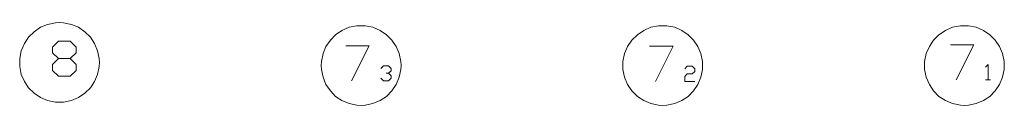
# Model space of a CAD drawing. Extents: x -283435 to 14216, y -77540 to 30522.
# Tile 98 of 177: x -135042 to -115455, y -40244 to -38597. Entities that reach past the tile are written whole.
import ezdxf

# ---------------------------------------------------------------- set-up
doc = ezdxf.new("R2010")
doc.units = 0
doc.header["$MEASUREMENT"] = 0
doc.layers.add('OSIE_Nr_Pióra__7', color=7, linetype='Continuous', lineweight=18)

msp = doc.modelspace()

# ---------------------------------------------------------------- linework, layer by layer
at = {"layer": 'OSIE_Nr_Pióra__7', "linetype": 'Continuous', "flags": 128}
for points in [[(-135042.2, -39391.9), (-135042.2, -39470.2), (-135010.8, -39627.3), (-134947.9, -39768.4), (-134864.3, -39893.8), (-134754.7, -40003.8), (-134629, -40087.4), (-134487.9, -40149.9), (-134331.1, -40181.4), (-134252.5, -40181.4), (-134168.9, -40181.4), (-134012.1, -40149.9), (-133871, -40087.4), (-133745.3, -40003.8), (-133635.6, -39893.8), (-133552, -39768.4), (-133494.5, -39627.3), (-133463.1, -39470.2), (-133457.8, -39391.9), (-133463.1, -39308.4), (-133494.5, -39156.6), (-133552, -39010.1), (-133635.6, -38884.7), (-133745.3, -38780.1), (-133871, -38691.2), (-134012.1, -38633.7), (-134168.9, -38602.2), (-134252.5, -38597.2), (-134331.1, -38602.2), (-134487.9, -38633.7), (-134629, -38691.2), (-134754.7, -38780.1), (-134864.3, -38884.7), (-134947.9, -39010.1), (-135010.8, -39156.6), (-135042.2, -39308.4)], [(-129044.7, -39449.5), (-129039.4, -39533), (-129008, -39684.8), (-128950.5, -39831), (-128861.8, -39956.7), (-128757.2, -40066.3), (-128631.5, -40149.9), (-128485.3, -40207.4), (-128333.6, -40238.9), (-128250, -40244.2), (-128171.4, -40238.9), (-128014.6, -40207.4), (-127873.5, -40149.9), (-127742.8, -40066.3), (-127638.1, -39956.7), (-127554.5, -39831), (-127491.7, -39684.8), (-127460.3, -39533), (-127455.2, -39449.5), (-127460.3, -39370.9), (-127491.7, -39214.1), (-127554.5, -39073), (-127638.1, -38947.6), (-127742.8, -38837.6), (-127873.5, -38754), (-128014.6, -38691.2), (-128171.4, -38659.7), (-128250, -38659.7), (-128333.6, -38659.7), (-128485.3, -38691.2), (-128631.5, -38754), (-128757.2, -38837.6), (-128861.8, -38947.6), (-128950.5, -39073), (-129008, -39214.1), (-129039.4, -39370.9)], [(-123041.9, -39449.5), (-123041.9, -39533), (-123010.8, -39684.8), (-122947.9, -39831), (-122864.3, -39956.7), (-122754.4, -40066.3), (-122629, -40149.9), (-122487.9, -40207.4), (-122331.1, -40238.9), (-122247.2, -40244.2), (-122168.9, -40238.9), (-122012.1, -40207.4), (-121870.7, -40149.9), (-121745.3, -40066.3), (-121635.6, -39956.7), (-121551.7, -39831), (-121489.2, -39684.8), (-121457.8, -39533), (-121457.8, -39449.5), (-121457.8, -39370.9), (-121489.2, -39214.1), (-121551.7, -39073), (-121635.6, -38947.6), (-121745.3, -38837.6), (-121870.7, -38754), (-122012.1, -38691.2), (-122168.9, -38659.7), (-122247.2, -38659.7), (-122331.1, -38659.7), (-122487.9, -38691.2), (-122629, -38754), (-122754.4, -38837.6), (-122864.3, -38947.6), (-122947.9, -39073), (-123010.8, -39214.1), (-123041.9, -39370.9)], [(-117044.7, -39449.5), (-117039.4, -39533), (-117008, -39684.8), (-116945.4, -39831), (-116861.5, -39956.7), (-116757.2, -40066.3), (-116626.5, -40149.9), (-116485.1, -40207.4), (-116328.2, -40238.9), (-116250, -40244.2), (-116166.1, -40238.9), (-116014.6, -40207.4), (-115868.2, -40149.9), (-115742.8, -40066.3), (-115638.1, -39956.7), (-115549.2, -39831), (-115491.7, -39684.8), (-115460.3, -39533), (-115454.9, -39449.5), (-115460.3, -39370.9), (-115491.7, -39214.1), (-115549.2, -39073), (-115638.1, -38947.6), (-115742.8, -38837.6), (-115868.2, -38754), (-116014.6, -38691.2), (-116166.1, -38659.7), (-116250, -38659.7), (-116328.2, -38659.7), (-116485.1, -38691.2), (-116626.5, -38754), (-116757.2, -38837.6), (-116861.5, -38947.6), (-116945.4, -39073), (-117008, -39214.1), (-117039.4, -39370.9)]]:
    msp.add_lwpolyline(points, close=True, dxfattribs=at)
for points in [[(-134268.2, -39663.8), (-134038.2, -39663.8), (-133917.8, -39548.8), (-133917.8, -39433.7), (-134038.2, -39313.4), (-134268.2, -39313.4), (-134388.6, -39198.4), (-134388.6, -39083.4), (-134268.2, -38968.3), (-134038.2, -38968.3), (-133917.8, -39083.4), (-133917.8, -39198.4), (-134038.2, -39313.4)], [(-128553.2, -39057.3), (-128087.8, -39057.3), (-128438.2, -39758)], [(-122514, -39067.6), (-122043.2, -39067.6), (-122393.6, -39768.4)], [(-116526.8, -39036.2), (-116061.7, -39036.2), (-116411.8, -39737)], [(-134268.2, -39313.4), (-134388.6, -39433.7), (-134388.6, -39548.8), (-134268.2, -39663.8)], [(-127706, -39606.3), (-127653.8, -39559.1), (-127653.8, -39507), (-127706, -39459.8), (-127805.6, -39459.8), (-127857.8, -39507)], [(-121813.2, -39517.3), (-121761, -39465.2), (-121661.7, -39465.2), (-121609.2, -39517.3), (-121609.2, -39569.8), (-121661.7, -39616.6), (-121761, -39616.6), (-121813.2, -39669.1), (-121813.2, -39768.4), (-121609.2, -39768.4)], [(-115779.2, -39737), (-115779.2, -39433.7), (-115826.4, -39485.9)], [(-127857.8, -39705.6), (-127805.6, -39758), (-127706, -39758), (-127653.8, -39705.6), (-127653.8, -39658.4), (-127706, -39606.3), (-127753.2, -39606.3)], [(-115826.4, -39737), (-115727.1, -39737)]]:
    msp.add_lwpolyline(points, dxfattribs=at)

doc.saveas('drawing.dxf')
